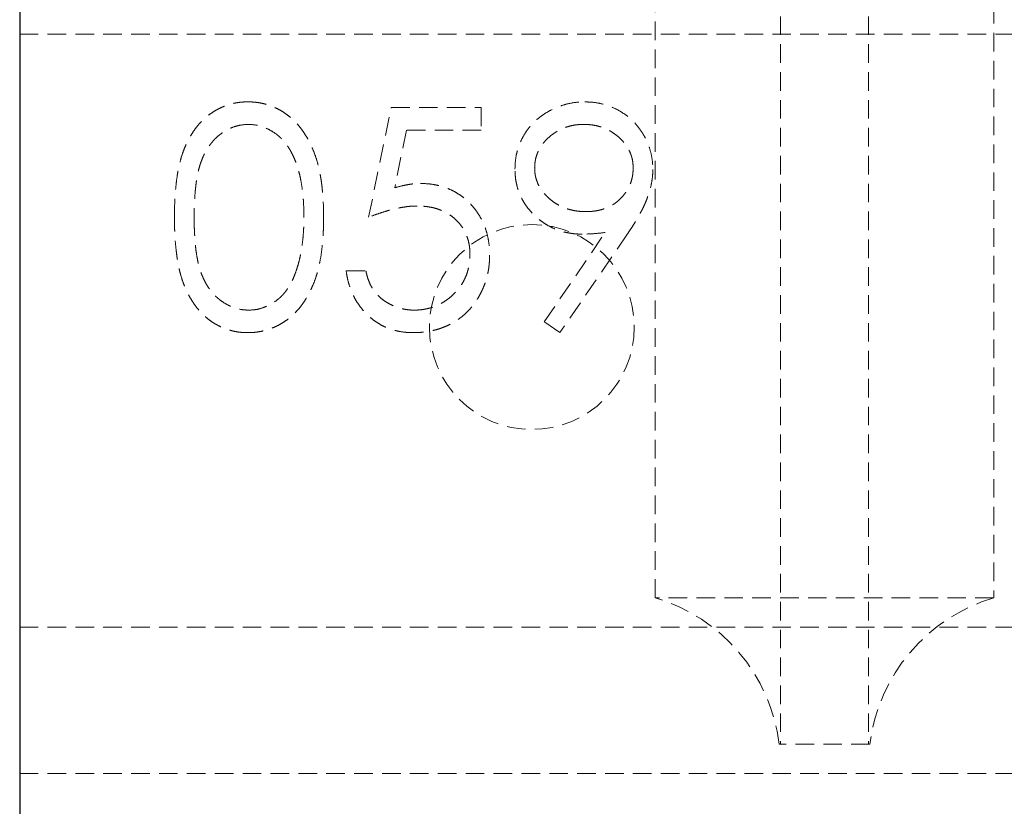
# Model space of a CAD drawing. Header units: millimetres. Extents: x -2922 to 3296, y -1758 to 2616.
# Tile 10 of 26: x -2922 to -2855, y 294 to 348. Entities that reach past the tile are written whole.
import ezdxf

# ---------------------------------------------------------------- set-up
doc = ezdxf.new("R2010")
doc.units = ezdxf.units.MM
doc.linetypes.add('HIDDEN', pattern=[1.905, 1.27, -0.635])
doc.layers.add('CAILLEBOTIS', color=1, linetype='Continuous', lineweight=25)

msp = doc.modelspace()

# ---------------------------------------------------------------- linework, layer by layer
at = {"color": 7, "linetype": 'HIDDEN', "lineweight": 18}
for p, q in [((-2870.238, 1976.518), (-2870.238, 298.018)), ((-2864.238, 1976.518), (-2864.238, 298.018)), ((-2878.81, 308.018), (-2878.81, 348.518)), ((-2855.666, 348.518), (-2855.666, 308.018)), ((-2922.238, 291.518), (-2922.238, 346.518)), ((-2922.238, 346.518), (3182.762, 346.518)), ((-2922.238, 346.518), (-2922.238, 306.018)), ((-2922.238, 346.518), (3187.762, 346.518)), ((-2898.392, 334.018), (-2896.853, 341.518)), ((-2896.853, 341.518), (-2890.7, 341.518)), ((-2890.7, 341.518), (-2890.7, 339.98)), ((-2895.802, 339.98), (-2896.61, 336.034)), ((-2890.7, 339.98), (-2895.802, 339.98)), ((-2886.391, 326.882), (-2882.22, 332.978)), ((-2880.697, 332.888), (-2885.315, 326.133)), ((-2899.93, 330.364), (-2898.584, 330.364)), ((-2885.315, 326.133), (-2886.391, 326.882)), ((-2855.666, 308.018), (-2878.81, 308.018)), ((-2922.238, 306.018), (-2922.238, 296.018)), ((-2922.238, 296.018), (-2922.238, 306.018)), ((-2922.238, 306.018), (3187.762, 306.018)), ((-2870.238, 298.018), (-2870.332, 298.018)), ((-2864.144, 298.018), (-2870.332, 298.018)), ((-2870.332, 298.018), (-2870.238, 298.018)), ((-2864.144, 298.018), (-2864.238, 298.018)), ((-2864.238, 298.018), (-2864.144, 298.018)), ((-2922.238, 296.018), (3187.762, 296.018))]:
    msp.add_line(p, q, dxfattribs=at)
msp.add_circle((-2887.238, 326.518), 7, dxfattribs=at)
msp.add_circle((-2887.238, 326.518), 7, dxfattribs=at)
for centre, start, end in [((-2882.238, 296.518), 7.18076, 73.40216), ((-2852.238, 296.518), 106.59784, 172.81924)]:
    msp.add_arc(centre, 12, start, end, dxfattribs=at)
for points, knots in [([(-2911.661, 334.012), (-2911.66, 334.253), (-2911.657, 334.72), (-2911.627, 335.4), (-2911.576, 336.038), (-2911.507, 336.635), (-2911.423, 337.189), (-2911.31, 337.7), (-2911.183, 338.17), (-2911.035, 338.601), (-2910.868, 338.997), (-2910.686, 339.368), (-2910.482, 339.711), (-2910.268, 340.033), (-2910.034, 340.329), (-2909.789, 340.601), (-2909.521, 340.845), (-2909.241, 341.067), (-2908.945, 341.262), (-2908.642, 341.434), (-2908.331, 341.58), (-2908.009, 341.696), (-2907.68, 341.791), (-2907.343, 341.856), (-2906.998, 341.897), (-2906.764, 341.901), (-2906.646, 341.903)], [0, 0, 0, 0, 0.068595, 0.133246, 0.194313, 0.251279, 0.304513, 0.354235, 0.400481, 0.443411, 0.484015, 0.523252, 0.561042, 0.5979, 0.633518, 0.668314, 0.702496, 0.736685, 0.770293, 0.803437, 0.835913, 0.86846, 0.900847, 0.933467, 0.966258, 1, 1, 1, 1]), ([(-2911.661, 334.012), (-2911.66, 334.253), (-2911.657, 334.72), (-2911.627, 335.4), (-2911.576, 336.038), (-2911.507, 336.635), (-2911.423, 337.189), (-2911.31, 337.7), (-2911.183, 338.17), (-2911.035, 338.601), (-2910.868, 338.997), (-2910.686, 339.368), (-2910.482, 339.711), (-2910.268, 340.033), (-2910.034, 340.329), (-2909.789, 340.601), (-2909.521, 340.845), (-2909.241, 341.067), (-2908.945, 341.262), (-2908.642, 341.434), (-2908.331, 341.58), (-2908.009, 341.696), (-2907.68, 341.791), (-2907.343, 341.856), (-2906.998, 341.897), (-2906.764, 341.901), (-2906.646, 341.903)], [0, 0, 0, 0, 0.068595, 0.133246, 0.194313, 0.251279, 0.304513, 0.354235, 0.400481, 0.443411, 0.484015, 0.523252, 0.561042, 0.5979, 0.633518, 0.668314, 0.702496, 0.736685, 0.770293, 0.803437, 0.835913, 0.86846, 0.900847, 0.933467, 0.966258, 1, 1, 1, 1]), ([(-2906.646, 341.903), (-2906.527, 341.901), (-2906.29, 341.896), (-2905.939, 341.857), (-2905.596, 341.79), (-2905.263, 341.696), (-2904.937, 341.58), (-2904.62, 341.434), (-2904.31, 341.264), (-2904.013, 341.064), (-2903.725, 340.841), (-2903.453, 340.589), (-2903.198, 340.311), (-2902.955, 340.009), (-2902.732, 339.678), (-2902.519, 339.323), (-2902.329, 338.938), (-2902.146, 338.53), (-2901.988, 338.088), (-2901.845, 337.613), (-2901.73, 337.101), (-2901.634, 336.553), (-2901.56, 335.969), (-2901.506, 335.348), (-2901.477, 334.691), (-2901.472, 334.242), (-2901.469, 334.012)], [0, 0, 0, 0, 0.033788, 0.067194, 0.099862, 0.132567, 0.165151, 0.197913, 0.231319, 0.265083, 0.299255, 0.334399, 0.369943, 0.406284, 0.444064, 0.482998, 0.523354, 0.565537, 0.609613, 0.656391, 0.705885, 0.758325, 0.813832, 0.872795, 0.934722, 1, 1, 1, 1]), ([(-2906.646, 341.903), (-2906.527, 341.901), (-2906.29, 341.896), (-2905.939, 341.857), (-2905.596, 341.79), (-2905.263, 341.696), (-2904.937, 341.58), (-2904.62, 341.434), (-2904.31, 341.264), (-2904.013, 341.064), (-2903.725, 340.841), (-2903.453, 340.589), (-2903.198, 340.311), (-2902.955, 340.009), (-2902.732, 339.678), (-2902.519, 339.323), (-2902.329, 338.938), (-2902.146, 338.53), (-2901.988, 338.088), (-2901.845, 337.613), (-2901.73, 337.101), (-2901.634, 336.553), (-2901.56, 335.969), (-2901.506, 335.348), (-2901.477, 334.691), (-2901.472, 334.242), (-2901.469, 334.012)], [0, 0, 0, 0, 0.033788, 0.067194, 0.099862, 0.132567, 0.165151, 0.197913, 0.231319, 0.265083, 0.299255, 0.334399, 0.369943, 0.406284, 0.444064, 0.482998, 0.523354, 0.565537, 0.609613, 0.656391, 0.705885, 0.758325, 0.813832, 0.872795, 0.934722, 1, 1, 1, 1]), ([(-2888.392, 337.308), (-2888.384, 337.518), (-2888.37, 337.93), (-2888.252, 338.532), (-2888.059, 339.101), (-2887.79, 339.636), (-2887.451, 340.129), (-2887.043, 340.573), (-2886.57, 340.962), (-2886.041, 341.296), (-2885.469, 341.565), (-2884.871, 341.763), (-2884.25, 341.88), (-2883.829, 341.895), (-2883.617, 341.903)], [0, 0, 0, 0, 0.085249, 0.167327, 0.248175, 0.328829, 0.409908, 0.490584, 0.572993, 0.658265, 0.744222, 0.82906, 0.913938, 1, 1, 1, 1]), ([(-2888.392, 337.308), (-2888.384, 337.518), (-2888.37, 337.93), (-2888.252, 338.532), (-2888.059, 339.101), (-2887.79, 339.636), (-2887.451, 340.129), (-2887.043, 340.573), (-2886.57, 340.962), (-2886.041, 341.296), (-2885.469, 341.565), (-2884.871, 341.763), (-2884.25, 341.88), (-2883.829, 341.895), (-2883.617, 341.903)], [0, 0, 0, 0, 0.085249, 0.167327, 0.248175, 0.328829, 0.409908, 0.490584, 0.572993, 0.658265, 0.744222, 0.82906, 0.913938, 1, 1, 1, 1]), ([(-2883.617, 341.903), (-2883.409, 341.895), (-2882.999, 341.879), (-2882.395, 341.766), (-2881.817, 341.575), (-2881.267, 341.31), (-2880.758, 340.979), (-2880.301, 340.584), (-2879.905, 340.125), (-2879.571, 339.614), (-2879.303, 339.065), (-2879.11, 338.492), (-2878.991, 337.898), (-2878.976, 337.496), (-2878.969, 337.293)], [0, 0, 0, 0, 0.0855321, 0.1690034, 0.2519432, 0.335682, 0.4194086, 0.5012649, 0.5837029, 0.6680004, 0.7519187, 0.8345977, 0.9165257, 1, 1, 1, 1]), ([(-2883.617, 341.903), (-2883.409, 341.895), (-2882.999, 341.879), (-2882.395, 341.766), (-2881.817, 341.575), (-2881.267, 341.31), (-2880.758, 340.979), (-2880.301, 340.584), (-2879.905, 340.125), (-2879.571, 339.614), (-2879.303, 339.065), (-2879.11, 338.492), (-2878.991, 337.898), (-2878.976, 337.496), (-2878.969, 337.293)], [0, 0, 0, 0, 0.0855321, 0.1690034, 0.2519432, 0.335682, 0.4194086, 0.5012649, 0.5837029, 0.6680004, 0.7519187, 0.8345977, 0.9165257, 1, 1, 1, 1]), ([(-2906.601, 340.364), (-2906.767, 340.356), (-2907.099, 340.338), (-2907.59, 340.215), (-2908.06, 340.001), (-2908.434, 339.765), (-2908.72, 339.541), (-2908.922, 339.346), (-2909.111, 339.134), (-2909.285, 338.901), (-2909.449, 338.65), (-2909.599, 338.38), (-2909.734, 338.089), (-2909.858, 337.778), (-2909.968, 337.437), (-2910.058, 337.061), (-2910.142, 336.648), (-2910.201, 336.194), (-2910.253, 335.705), (-2910.287, 335.176), (-2910.314, 334.61), (-2910.314, 334.219), (-2910.315, 334.018)], [0, 0, 0, 0, 0.060387, 0.120883, 0.182755, 0.247811, 0.281299, 0.315088, 0.349702, 0.384857, 0.420966, 0.458511, 0.497175, 0.537602, 0.580503, 0.627468, 0.678388, 0.733983, 0.793747, 0.857714, 0.926698, 1, 1, 1, 1]), ([(-2906.601, 340.364), (-2906.767, 340.356), (-2907.099, 340.338), (-2907.59, 340.215), (-2908.06, 340.001), (-2908.434, 339.765), (-2908.72, 339.541), (-2908.922, 339.346), (-2909.111, 339.134), (-2909.285, 338.901), (-2909.449, 338.65), (-2909.599, 338.38), (-2909.734, 338.089), (-2909.858, 337.778), (-2909.968, 337.437), (-2910.058, 337.061), (-2910.142, 336.648), (-2910.201, 336.194), (-2910.253, 335.705), (-2910.287, 335.176), (-2910.314, 334.61), (-2910.314, 334.219), (-2910.315, 334.018)], [0, 0, 0, 0, 0.060387, 0.120883, 0.182755, 0.247811, 0.281299, 0.315088, 0.349702, 0.384857, 0.420966, 0.458511, 0.497175, 0.537602, 0.580503, 0.627468, 0.678388, 0.733983, 0.793747, 0.857714, 0.926698, 1, 1, 1, 1]), ([(-2902.815, 334.018), (-2902.817, 334.198), (-2902.822, 334.551), (-2902.84, 335.068), (-2902.885, 335.558), (-2902.936, 336.025), (-2903.01, 336.465), (-2903.091, 336.883), (-2903.199, 337.273), (-2903.314, 337.641), (-2903.446, 337.983), (-2903.591, 338.3), (-2903.747, 338.595), (-2903.915, 338.866), (-2904.095, 339.115), (-2904.291, 339.336), (-2904.496, 339.537), (-2904.782, 339.766), (-2905.157, 340), (-2905.623, 340.215), (-2906.109, 340.338), (-2906.437, 340.356), (-2906.601, 340.364)], [0, 0, 0, 0, 0.065681, 0.128486, 0.188175, 0.245106, 0.299448, 0.350823, 0.399942, 0.446672, 0.491255, 0.533376, 0.573853, 0.612526, 0.649597, 0.685532, 0.720106, 0.753838, 0.818925, 0.880493, 0.940311, 1, 1, 1, 1]), ([(-2902.815, 334.018), (-2902.817, 334.198), (-2902.822, 334.551), (-2902.84, 335.068), (-2902.885, 335.558), (-2902.936, 336.025), (-2903.01, 336.465), (-2903.091, 336.883), (-2903.199, 337.273), (-2903.314, 337.641), (-2903.446, 337.983), (-2903.591, 338.3), (-2903.747, 338.595), (-2903.915, 338.866), (-2904.095, 339.115), (-2904.291, 339.336), (-2904.496, 339.537), (-2904.782, 339.766), (-2905.157, 340), (-2905.623, 340.215), (-2906.109, 340.338), (-2906.437, 340.356), (-2906.601, 340.364)], [0, 0, 0, 0, 0.065681, 0.128486, 0.188175, 0.245106, 0.299448, 0.350823, 0.399942, 0.446672, 0.491255, 0.533376, 0.573853, 0.612526, 0.649597, 0.685532, 0.720106, 0.753838, 0.818925, 0.880493, 0.940311, 1, 1, 1, 1]), ([(-2883.686, 340.364), (-2883.801, 340.361), (-2884.025, 340.354), (-2884.355, 340.316), (-2884.672, 340.246), (-2884.977, 340.15), (-2885.269, 340.026), (-2885.549, 339.876), (-2885.815, 339.697), (-2886.065, 339.494), (-2886.297, 339.275), (-2886.494, 339.036), (-2886.664, 338.789), (-2886.805, 338.531), (-2886.912, 338.26), (-2886.992, 337.978), (-2887.037, 337.684), (-2887.043, 337.485), (-2887.046, 337.383)], [0, 0, 0, 0, 0.068712, 0.134812, 0.199538, 0.263335, 0.326747, 0.390328, 0.454126, 0.519203, 0.58351, 0.645497, 0.70529, 0.763488, 0.821856, 0.880004, 0.939108, 1, 1, 1, 1]), ([(-2883.686, 340.364), (-2883.801, 340.361), (-2884.025, 340.354), (-2884.355, 340.316), (-2884.672, 340.246), (-2884.977, 340.15), (-2885.269, 340.026), (-2885.549, 339.876), (-2885.815, 339.697), (-2886.065, 339.494), (-2886.297, 339.275), (-2886.494, 339.036), (-2886.664, 338.789), (-2886.805, 338.531), (-2886.912, 338.26), (-2886.992, 337.978), (-2887.037, 337.684), (-2887.043, 337.485), (-2887.046, 337.383)], [0, 0, 0, 0, 0.068712, 0.134812, 0.199538, 0.263335, 0.326747, 0.390328, 0.454126, 0.519203, 0.58351, 0.645497, 0.70529, 0.763488, 0.821856, 0.880004, 0.939108, 1, 1, 1, 1]), ([(-2880.315, 337.383), (-2880.318, 337.485), (-2880.323, 337.684), (-2880.369, 337.978), (-2880.449, 338.26), (-2880.556, 338.531), (-2880.697, 338.789), (-2880.866, 339.037), (-2881.067, 339.274), (-2881.299, 339.494), (-2881.548, 339.697), (-2881.814, 339.876), (-2882.094, 340.026), (-2882.387, 340.15), (-2882.693, 340.246), (-2883.012, 340.316), (-2883.345, 340.354), (-2883.571, 340.361), (-2883.686, 340.364)], [0, 0, 0, 0, 0.06076, 0.119735, 0.177757, 0.235999, 0.29407, 0.353733, 0.415973, 0.48014, 0.545076, 0.608735, 0.672178, 0.735453, 0.799112, 0.864284, 0.930837, 1, 1, 1, 1]), ([(-2880.315, 337.383), (-2880.318, 337.485), (-2880.323, 337.684), (-2880.369, 337.978), (-2880.449, 338.26), (-2880.556, 338.531), (-2880.697, 338.789), (-2880.866, 339.037), (-2881.067, 339.274), (-2881.299, 339.494), (-2881.548, 339.697), (-2881.814, 339.876), (-2882.094, 340.026), (-2882.387, 340.15), (-2882.693, 340.246), (-2883.012, 340.316), (-2883.345, 340.354), (-2883.571, 340.361), (-2883.686, 340.364)], [0, 0, 0, 0, 0.06076, 0.119735, 0.177757, 0.235999, 0.29407, 0.353733, 0.415973, 0.48014, 0.545076, 0.608735, 0.672178, 0.735453, 0.799112, 0.864284, 0.930837, 1, 1, 1, 1]), ([(-2883.798, 332.864), (-2883.955, 332.868), (-2884.264, 332.876), (-2884.718, 332.939), (-2885.155, 333.036), (-2885.573, 333.18), (-2885.973, 333.359), (-2886.355, 333.581), (-2886.719, 333.843), (-2887.06, 334.142), (-2887.369, 334.471), (-2887.646, 334.818), (-2887.875, 335.189), (-2888.066, 335.576), (-2888.21, 335.984), (-2888.315, 336.409), (-2888.38, 336.853), (-2888.388, 337.155), (-2888.392, 337.308)], [0, 0, 0, 0, 0.0662949, 0.1301311, 0.1928622, 0.25436, 0.3159098, 0.3773381, 0.4402053, 0.5041751, 0.5680336, 0.6302277, 0.6908615, 0.7514218, 0.8114657, 0.8727505, 0.9353907, 1, 1, 1, 1]), ([(-2883.798, 332.864), (-2883.955, 332.868), (-2884.264, 332.876), (-2884.718, 332.939), (-2885.155, 333.036), (-2885.573, 333.18), (-2885.973, 333.359), (-2886.355, 333.581), (-2886.719, 333.843), (-2887.06, 334.142), (-2887.369, 334.471), (-2887.646, 334.818), (-2887.875, 335.189), (-2888.066, 335.576), (-2888.21, 335.984), (-2888.315, 336.409), (-2888.38, 336.853), (-2888.388, 337.155), (-2888.392, 337.308)], [0, 0, 0, 0, 0.0662949, 0.1301311, 0.1928622, 0.25436, 0.3159098, 0.3773381, 0.4402053, 0.5041751, 0.5680336, 0.6302277, 0.6908615, 0.7514218, 0.8114657, 0.8727505, 0.9353907, 1, 1, 1, 1]), ([(-2887.046, 337.383), (-2887.043, 337.282), (-2887.038, 337.082), (-2886.989, 336.789), (-2886.906, 336.507), (-2886.795, 336.235), (-2886.65, 335.975), (-2886.471, 335.728), (-2886.261, 335.492), (-2886.024, 335.27), (-2885.764, 335.066), (-2885.486, 334.888), (-2885.195, 334.738), (-2884.891, 334.617), (-2884.575, 334.52), (-2884.244, 334.451), (-2883.9, 334.413), (-2883.666, 334.406), (-2883.548, 334.403)], [0, 0, 0, 0, 0.05954, 0.117423, 0.17444, 0.231734, 0.289722, 0.3492, 0.410516, 0.47508, 0.540094, 0.604444, 0.668697, 0.73211, 0.796739, 0.862906, 0.930462, 1, 1, 1, 1]), ([(-2887.046, 337.383), (-2887.043, 337.282), (-2887.038, 337.082), (-2886.989, 336.789), (-2886.906, 336.507), (-2886.795, 336.235), (-2886.65, 335.975), (-2886.471, 335.728), (-2886.261, 335.492), (-2886.024, 335.27), (-2885.764, 335.066), (-2885.486, 334.888), (-2885.195, 334.738), (-2884.891, 334.617), (-2884.575, 334.52), (-2884.244, 334.451), (-2883.9, 334.413), (-2883.666, 334.406), (-2883.548, 334.403)], [0, 0, 0, 0, 0.05954, 0.117423, 0.17444, 0.231734, 0.289722, 0.3492, 0.410516, 0.47508, 0.540094, 0.604444, 0.668697, 0.73211, 0.796739, 0.862906, 0.930462, 1, 1, 1, 1]), ([(-2883.548, 334.403), (-2883.429, 334.406), (-2883.197, 334.412), (-2882.856, 334.451), (-2882.535, 334.519), (-2882.232, 334.618), (-2881.945, 334.736), (-2881.677, 334.887), (-2881.428, 335.067), (-2881.198, 335.269), (-2880.993, 335.494), (-2880.811, 335.73), (-2880.656, 335.976), (-2880.534, 336.238), (-2880.433, 336.507), (-2880.363, 336.79), (-2880.325, 337.083), (-2880.318, 337.282), (-2880.315, 337.383)], [0, 0, 0, 0, 0.072713, 0.141547, 0.208363, 0.272462, 0.33539, 0.397711, 0.459383, 0.522098, 0.584315, 0.644392, 0.703345, 0.761509, 0.82003, 0.878517, 0.938265, 1, 1, 1, 1]), ([(-2883.548, 334.403), (-2883.429, 334.406), (-2883.197, 334.412), (-2882.856, 334.451), (-2882.535, 334.519), (-2882.232, 334.618), (-2881.945, 334.736), (-2881.677, 334.887), (-2881.428, 335.067), (-2881.198, 335.269), (-2880.993, 335.494), (-2880.811, 335.73), (-2880.656, 335.976), (-2880.534, 336.238), (-2880.433, 336.507), (-2880.363, 336.79), (-2880.325, 337.083), (-2880.318, 337.282), (-2880.315, 337.383)], [0, 0, 0, 0, 0.072713, 0.141547, 0.208363, 0.272462, 0.33539, 0.397711, 0.459383, 0.522098, 0.584315, 0.644392, 0.703345, 0.761509, 0.82003, 0.878517, 0.938265, 1, 1, 1, 1]), ([(-2878.969, 337.293), (-2878.974, 337.136), (-2878.984, 336.816), (-2879.056, 336.331), (-2879.178, 335.836), (-2879.316, 335.418), (-2879.449, 335.072), (-2879.575, 334.798), (-2879.714, 334.511), (-2879.877, 334.212), (-2880.051, 333.898), (-2880.249, 333.572), (-2880.464, 333.233), (-2880.618, 333.005), (-2880.697, 332.888)], [0, 0, 0, 0, 0.09832, 0.199417, 0.305603, 0.416162, 0.474582, 0.537006, 0.603857, 0.67409, 0.749417, 0.828253, 0.912054, 1, 1, 1, 1]), ([(-2878.969, 337.293), (-2878.974, 337.136), (-2878.984, 336.816), (-2879.056, 336.331), (-2879.178, 335.836), (-2879.316, 335.418), (-2879.449, 335.072), (-2879.575, 334.798), (-2879.714, 334.511), (-2879.877, 334.212), (-2880.051, 333.898), (-2880.249, 333.572), (-2880.464, 333.233), (-2880.618, 333.005), (-2880.697, 332.888)], [0, 0, 0, 0, 0.09832, 0.199417, 0.305603, 0.416162, 0.474582, 0.537006, 0.603857, 0.67409, 0.749417, 0.828253, 0.912054, 1, 1, 1, 1]), ([(-2896.61, 336.034), (-2896.451, 336.078), (-2896.144, 336.163), (-2895.689, 336.257), (-2895.258, 336.314), (-2894.979, 336.322), (-2894.843, 336.326)], [0, 0, 0, 0, 0.275068, 0.532901, 0.773973, 1, 1, 1, 1]), ([(-2896.61, 336.034), (-2896.451, 336.078), (-2896.144, 336.163), (-2895.689, 336.257), (-2895.258, 336.314), (-2894.979, 336.322), (-2894.843, 336.326)], [0, 0, 0, 0, 0.275068, 0.532901, 0.773973, 1, 1, 1, 1]), ([(-2894.843, 336.326), (-2894.676, 336.322), (-2894.346, 336.315), (-2893.864, 336.247), (-2893.404, 336.139), (-2892.967, 335.988), (-2892.552, 335.796), (-2892.163, 335.555), (-2891.794, 335.275), (-2891.451, 334.952), (-2891.14, 334.596), (-2890.867, 334.214), (-2890.635, 333.809), (-2890.448, 333.377), (-2890.299, 332.923), (-2890.2, 332.442), (-2890.134, 331.939), (-2890.126, 331.594), (-2890.123, 331.419)], [0, 0, 0, 0, 0.0658076, 0.1293943, 0.1908941, 0.2512811, 0.310815, 0.370371, 0.4307683, 0.4928813, 0.5551039, 0.6160671, 0.677256, 0.7382598, 0.8007621, 0.8647776, 0.9310453, 1, 1, 1, 1]), ([(-2894.843, 336.326), (-2894.676, 336.322), (-2894.346, 336.315), (-2893.864, 336.247), (-2893.404, 336.139), (-2892.967, 335.988), (-2892.552, 335.796), (-2892.163, 335.555), (-2891.794, 335.275), (-2891.451, 334.952), (-2891.14, 334.596), (-2890.867, 334.214), (-2890.635, 333.809), (-2890.448, 333.377), (-2890.299, 332.923), (-2890.2, 332.442), (-2890.134, 331.939), (-2890.126, 331.594), (-2890.123, 331.419)], [0, 0, 0, 0, 0.0658076, 0.1293943, 0.1908941, 0.2512811, 0.310815, 0.370371, 0.4307683, 0.4928813, 0.5551039, 0.6160671, 0.677256, 0.7382598, 0.8007621, 0.8647776, 0.9310453, 1, 1, 1, 1]), ([(-2895.087, 334.787), (-2895.203, 334.785), (-2895.443, 334.78), (-2895.811, 334.742), (-2896.198, 334.681), (-2896.602, 334.597), (-2897.025, 334.487), (-2897.465, 334.355), (-2897.924, 334.198), (-2898.233, 334.079), (-2898.392, 334.018)], [0, 0, 0, 0, 0.102203, 0.2110233, 0.3250997, 0.4465021, 0.5737877, 0.7089007, 0.8503579, 1, 1, 1, 1]), ([(-2895.087, 334.787), (-2895.203, 334.785), (-2895.443, 334.78), (-2895.811, 334.742), (-2896.198, 334.681), (-2896.602, 334.597), (-2897.025, 334.487), (-2897.465, 334.355), (-2897.924, 334.198), (-2898.233, 334.079), (-2898.392, 334.018)], [0, 0, 0, 0, 0.102203, 0.2110233, 0.3250997, 0.4465021, 0.5737877, 0.7089007, 0.8503579, 1, 1, 1, 1]), ([(-2891.469, 331.476), (-2891.472, 331.596), (-2891.477, 331.832), (-2891.522, 332.176), (-2891.601, 332.502), (-2891.71, 332.812), (-2891.848, 333.104), (-2892.017, 333.38), (-2892.22, 333.636), (-2892.452, 333.872), (-2892.706, 334.09), (-2892.986, 334.276), (-2893.287, 334.432), (-2893.606, 334.567), (-2893.948, 334.664), (-2894.309, 334.736), (-2894.691, 334.779), (-2894.952, 334.784), (-2895.087, 334.787)], [0, 0, 0, 0, 0.0653514, 0.127916, 0.1883602, 0.2472161, 0.3056301, 0.3637698, 0.4226609, 0.4826873, 0.5433002, 0.604118, 0.6649649, 0.7274135, 0.7914676, 0.8580554, 0.9270368, 1, 1, 1, 1]), ([(-2891.469, 331.476), (-2891.472, 331.596), (-2891.477, 331.832), (-2891.522, 332.176), (-2891.601, 332.502), (-2891.71, 332.812), (-2891.848, 333.104), (-2892.017, 333.38), (-2892.22, 333.636), (-2892.452, 333.872), (-2892.706, 334.09), (-2892.986, 334.276), (-2893.287, 334.432), (-2893.606, 334.567), (-2893.948, 334.664), (-2894.309, 334.736), (-2894.691, 334.779), (-2894.952, 334.784), (-2895.087, 334.787)], [0, 0, 0, 0, 0.0653514, 0.127916, 0.1883602, 0.2472161, 0.3056301, 0.3637698, 0.4226609, 0.4826873, 0.5433002, 0.604118, 0.6649649, 0.7274135, 0.7914676, 0.8580554, 0.9270368, 1, 1, 1, 1]), ([(-2906.646, 326.133), (-2906.764, 326.135), (-2906.998, 326.139), (-2907.343, 326.18), (-2907.679, 326.246), (-2908.006, 326.338), (-2908.326, 326.45), (-2908.635, 326.596), (-2908.936, 326.765), (-2909.229, 326.957), (-2909.507, 327.177), (-2909.774, 327.42), (-2910.021, 327.693), (-2910.25, 327.99), (-2910.469, 328.311), (-2910.67, 328.657), (-2910.856, 329.03), (-2911.026, 329.43), (-2911.176, 329.863), (-2911.309, 330.335), (-2911.414, 330.85), (-2911.504, 331.403), (-2911.577, 331.998), (-2911.626, 332.633), (-2911.657, 333.31), (-2911.66, 333.774), (-2911.661, 334.012)], [0, 0, 0, 0, 0.033787, 0.066622, 0.099285, 0.131361, 0.163585, 0.196104, 0.228902, 0.262158, 0.295991, 0.330218, 0.36506, 0.400951, 0.43762, 0.475708, 0.515381, 0.556414, 0.599765, 0.646424, 0.696431, 0.749782, 0.806573, 0.867436, 0.931887, 1, 1, 1, 1]), ([(-2906.646, 326.133), (-2906.764, 326.135), (-2906.998, 326.139), (-2907.343, 326.18), (-2907.679, 326.246), (-2908.006, 326.338), (-2908.326, 326.45), (-2908.635, 326.596), (-2908.936, 326.765), (-2909.229, 326.957), (-2909.507, 327.177), (-2909.774, 327.42), (-2910.021, 327.693), (-2910.25, 327.99), (-2910.469, 328.311), (-2910.67, 328.657), (-2910.856, 329.03), (-2911.026, 329.43), (-2911.176, 329.863), (-2911.309, 330.335), (-2911.414, 330.85), (-2911.504, 331.403), (-2911.577, 331.998), (-2911.626, 332.633), (-2911.657, 333.31), (-2911.66, 333.774), (-2911.661, 334.012)], [0, 0, 0, 0, 0.033787, 0.066622, 0.099285, 0.131361, 0.163585, 0.196104, 0.228902, 0.262158, 0.295991, 0.330218, 0.36506, 0.400951, 0.43762, 0.475708, 0.515381, 0.556414, 0.599765, 0.646424, 0.696431, 0.749782, 0.806573, 0.867436, 0.931887, 1, 1, 1, 1]), ([(-2910.315, 334.018), (-2910.314, 333.818), (-2910.313, 333.429), (-2910.287, 332.864), (-2910.252, 332.337), (-2910.207, 331.847), (-2910.139, 331.397), (-2910.063, 330.982), (-2909.971, 330.605), (-2909.861, 330.264), (-2909.737, 329.953), (-2909.601, 329.663), (-2909.455, 329.392), (-2909.292, 329.141), (-2909.114, 328.91), (-2908.925, 328.694), (-2908.719, 328.502), (-2908.434, 328.272), (-2908.058, 328.034), (-2907.584, 327.827), (-2907.097, 327.697), (-2906.766, 327.68), (-2906.601, 327.672)], [0, 0, 0, 0, 0.072951, 0.141584, 0.205926, 0.265301, 0.320597, 0.371817, 0.41879, 0.461699, 0.502134, 0.540804, 0.578181, 0.614297, 0.649678, 0.684299, 0.718359, 0.752081, 0.817652, 0.879722, 0.939966, 1, 1, 1, 1]), ([(-2910.315, 334.018), (-2910.314, 333.818), (-2910.313, 333.429), (-2910.287, 332.864), (-2910.252, 332.337), (-2910.207, 331.847), (-2910.139, 331.397), (-2910.063, 330.982), (-2909.971, 330.605), (-2909.861, 330.264), (-2909.737, 329.953), (-2909.601, 329.663), (-2909.455, 329.392), (-2909.292, 329.141), (-2909.114, 328.91), (-2908.925, 328.694), (-2908.719, 328.502), (-2908.434, 328.272), (-2908.058, 328.034), (-2907.584, 327.827), (-2907.097, 327.697), (-2906.766, 327.68), (-2906.601, 327.672)], [0, 0, 0, 0, 0.072951, 0.141584, 0.205926, 0.265301, 0.320597, 0.371817, 0.41879, 0.461699, 0.502134, 0.540804, 0.578181, 0.614297, 0.649678, 0.684299, 0.718359, 0.752081, 0.817652, 0.879722, 0.939966, 1, 1, 1, 1]), ([(-2901.469, 334.012), (-2901.472, 333.783), (-2901.477, 333.336), (-2901.505, 332.682), (-2901.561, 332.065), (-2901.63, 331.483), (-2901.726, 330.938), (-2901.845, 330.429), (-2901.976, 329.954), (-2902.138, 329.516), (-2902.316, 329.109), (-2902.509, 328.729), (-2902.716, 328.372), (-2902.941, 328.042), (-2903.181, 327.737), (-2903.442, 327.46), (-2903.714, 327.207), (-2904.003, 326.981), (-2904.305, 326.783), (-2904.613, 326.607), (-2904.934, 326.464), (-2905.259, 326.342), (-2905.594, 326.249), (-2905.938, 326.184), (-2906.289, 326.139), (-2906.527, 326.135), (-2906.646, 326.133)], [0, 0, 0, 0, 0.0650633, 0.1267732, 0.1855158, 0.2407647, 0.2929798, 0.3422504, 0.3889193, 0.4327757, 0.4746284, 0.5147747, 0.5536059, 0.5914264, 0.6280281, 0.6638036, 0.6989843, 0.7335915, 0.7676285, 0.8012083, 0.8342638, 0.8669807, 0.8997197, 0.9327019, 0.9661759, 1, 1, 1, 1]), ([(-2901.469, 334.012), (-2901.472, 333.783), (-2901.477, 333.336), (-2901.505, 332.682), (-2901.561, 332.065), (-2901.63, 331.483), (-2901.726, 330.938), (-2901.845, 330.429), (-2901.976, 329.954), (-2902.138, 329.516), (-2902.316, 329.109), (-2902.509, 328.729), (-2902.716, 328.372), (-2902.941, 328.042), (-2903.181, 327.737), (-2903.442, 327.46), (-2903.714, 327.207), (-2904.003, 326.981), (-2904.305, 326.783), (-2904.613, 326.607), (-2904.934, 326.464), (-2905.259, 326.342), (-2905.594, 326.249), (-2905.938, 326.184), (-2906.289, 326.139), (-2906.527, 326.135), (-2906.646, 326.133)], [0, 0, 0, 0, 0.0650633, 0.1267732, 0.1855158, 0.2407647, 0.2929798, 0.3422504, 0.3889193, 0.4327757, 0.4746284, 0.5147747, 0.5536059, 0.5914264, 0.6280281, 0.6638036, 0.6989843, 0.7335915, 0.7676285, 0.8012083, 0.8342638, 0.8669807, 0.8997197, 0.9327019, 0.9661759, 1, 1, 1, 1]), ([(-2903.383, 330.247), (-2903.338, 330.381), (-2903.246, 330.653), (-2903.127, 331.074), (-2903.034, 331.517), (-2902.95, 331.977), (-2902.893, 332.459), (-2902.847, 332.961), (-2902.82, 333.483), (-2902.817, 333.838), (-2902.815, 334.018)], [0, 0, 0, 0, 0.110588, 0.224542, 0.342503, 0.464324, 0.590756, 0.722227, 0.858843, 1, 1, 1, 1]), ([(-2903.383, 330.247), (-2903.338, 330.381), (-2903.246, 330.653), (-2903.127, 331.074), (-2903.034, 331.517), (-2902.95, 331.977), (-2902.893, 332.459), (-2902.847, 332.961), (-2902.82, 333.483), (-2902.817, 333.838), (-2902.815, 334.018)], [0, 0, 0, 0, 0.110588, 0.224542, 0.342503, 0.464324, 0.590756, 0.722227, 0.858843, 1, 1, 1, 1]), ([(-2882.22, 332.978), (-2882.486, 332.946), (-2883.01, 332.882), (-2883.538, 332.87), (-2883.798, 332.864)], [0, 0, 0, 0, 0.507858, 1, 1, 1, 1]), ([(-2882.22, 332.978), (-2882.486, 332.946), (-2883.01, 332.882), (-2883.538, 332.87), (-2883.798, 332.864)], [0, 0, 0, 0, 0.507858, 1, 1, 1, 1]), ([(-2890.123, 331.419), (-2890.125, 331.297), (-2890.131, 331.054), (-2890.16, 330.693), (-2890.215, 330.34), (-2890.29, 329.995), (-2890.386, 329.658), (-2890.503, 329.328), (-2890.647, 329.007), (-2890.803, 328.693), (-2890.98, 328.392), (-2891.176, 328.111), (-2891.384, 327.845), (-2891.607, 327.597), (-2891.848, 327.369), (-2892.103, 327.159), (-2892.372, 326.964), (-2892.658, 326.792), (-2892.954, 326.633), (-2893.265, 326.503), (-2893.584, 326.387), (-2893.916, 326.295), (-2894.259, 326.222), (-2894.615, 326.173), (-2894.981, 326.137), (-2895.229, 326.135), (-2895.354, 326.133)], [0, 0, 0, 0, 0.044014, 0.087434, 0.130118, 0.172554, 0.214555, 0.256298, 0.298438, 0.340849, 0.382715, 0.423924, 0.464246, 0.504074, 0.543862, 0.583567, 0.623094, 0.663229, 0.703551, 0.743938, 0.784541, 0.82575, 0.867757, 0.910745, 0.954914, 1, 1, 1, 1]), ([(-2890.123, 331.419), (-2890.125, 331.297), (-2890.131, 331.054), (-2890.16, 330.693), (-2890.215, 330.34), (-2890.29, 329.995), (-2890.386, 329.658), (-2890.503, 329.328), (-2890.647, 329.007), (-2890.803, 328.693), (-2890.98, 328.392), (-2891.176, 328.111), (-2891.384, 327.845), (-2891.607, 327.597), (-2891.848, 327.369), (-2892.103, 327.159), (-2892.372, 326.964), (-2892.658, 326.792), (-2892.954, 326.633), (-2893.265, 326.503), (-2893.584, 326.387), (-2893.916, 326.295), (-2894.259, 326.222), (-2894.615, 326.173), (-2894.981, 326.137), (-2895.229, 326.135), (-2895.354, 326.133)], [0, 0, 0, 0, 0.044014, 0.087434, 0.130118, 0.172554, 0.214555, 0.256298, 0.298438, 0.340849, 0.382715, 0.423924, 0.464246, 0.504074, 0.543862, 0.583567, 0.623094, 0.663229, 0.703551, 0.743938, 0.784541, 0.82575, 0.867757, 0.910745, 0.954914, 1, 1, 1, 1]), ([(-2895.276, 327.672), (-2895.147, 327.675), (-2894.895, 327.682), (-2894.523, 327.736), (-2894.163, 327.818), (-2893.821, 327.941), (-2893.488, 328.09), (-2893.175, 328.282), (-2892.871, 328.502), (-2892.586, 328.755), (-2892.325, 329.033), (-2892.095, 329.331), (-2891.903, 329.649), (-2891.741, 329.981), (-2891.619, 330.331), (-2891.531, 330.697), (-2891.479, 331.081), (-2891.472, 331.343), (-2891.469, 331.476)], [0, 0, 0, 0, 0.064207, 0.126425, 0.18768, 0.248216, 0.308305, 0.369661, 0.431699, 0.495947, 0.559758, 0.622295, 0.683911, 0.745092, 0.80674, 0.869087, 0.93329, 1, 1, 1, 1]), ([(-2895.276, 327.672), (-2895.147, 327.675), (-2894.895, 327.682), (-2894.523, 327.736), (-2894.163, 327.818), (-2893.821, 327.941), (-2893.488, 328.09), (-2893.175, 328.282), (-2892.871, 328.502), (-2892.586, 328.755), (-2892.325, 329.033), (-2892.095, 329.331), (-2891.903, 329.649), (-2891.741, 329.981), (-2891.619, 330.331), (-2891.531, 330.697), (-2891.479, 331.081), (-2891.472, 331.343), (-2891.469, 331.476)], [0, 0, 0, 0, 0.064207, 0.126425, 0.18768, 0.248216, 0.308305, 0.369661, 0.431699, 0.495947, 0.559758, 0.622295, 0.683911, 0.745092, 0.80674, 0.869087, 0.93329, 1, 1, 1, 1]), ([(-2906.601, 327.672), (-2906.435, 327.679), (-2906.103, 327.692), (-2905.618, 327.824), (-2905.147, 328.024), (-2904.779, 328.259), (-2904.498, 328.483), (-2904.297, 328.675), (-2904.112, 328.889), (-2903.937, 329.12), (-2903.777, 329.372), (-2903.631, 329.644), (-2903.498, 329.938), (-2903.422, 330.142), (-2903.383, 330.247)], [0, 0, 0, 0, 0.112813, 0.225394, 0.339595, 0.459675, 0.521735, 0.583926, 0.648174, 0.713881, 0.781004, 0.851451, 0.924051, 1, 1, 1, 1]), ([(-2906.601, 327.672), (-2906.435, 327.679), (-2906.103, 327.692), (-2905.618, 327.824), (-2905.147, 328.024), (-2904.779, 328.259), (-2904.498, 328.483), (-2904.297, 328.675), (-2904.112, 328.889), (-2903.937, 329.12), (-2903.777, 329.372), (-2903.631, 329.644), (-2903.498, 329.938), (-2903.422, 330.142), (-2903.383, 330.247)], [0, 0, 0, 0, 0.112813, 0.225394, 0.339595, 0.459675, 0.521735, 0.583926, 0.648174, 0.713881, 0.781004, 0.851451, 0.924051, 1, 1, 1, 1]), ([(-2895.354, 326.133), (-2895.503, 326.136), (-2895.798, 326.142), (-2896.228, 326.203), (-2896.643, 326.29), (-2897.038, 326.422), (-2897.416, 326.586), (-2897.774, 326.794), (-2898.119, 327.03), (-2898.439, 327.308), (-2898.735, 327.612), (-2899, 327.942), (-2899.237, 328.292), (-2899.44, 328.664), (-2899.614, 329.058), (-2899.75, 329.474), (-2899.86, 329.911), (-2899.907, 330.212), (-2899.93, 330.364)], [0, 0, 0, 0, 0.065421, 0.128708, 0.190236, 0.250724, 0.310637, 0.370766, 0.431615, 0.493523, 0.555883, 0.617342, 0.678668, 0.740711, 0.802985, 0.866803, 0.932347, 1, 1, 1, 1]), ([(-2895.354, 326.133), (-2895.503, 326.136), (-2895.798, 326.142), (-2896.228, 326.203), (-2896.643, 326.29), (-2897.038, 326.422), (-2897.416, 326.586), (-2897.774, 326.794), (-2898.119, 327.03), (-2898.439, 327.308), (-2898.735, 327.612), (-2899, 327.942), (-2899.237, 328.292), (-2899.44, 328.664), (-2899.614, 329.058), (-2899.75, 329.474), (-2899.86, 329.911), (-2899.907, 330.212), (-2899.93, 330.364)], [0, 0, 0, 0, 0.065421, 0.128708, 0.190236, 0.250724, 0.310637, 0.370766, 0.431615, 0.493523, 0.555883, 0.617342, 0.678668, 0.740711, 0.802985, 0.866803, 0.932347, 1, 1, 1, 1]), ([(-2898.584, 330.364), (-2898.551, 330.221), (-2898.487, 329.946), (-2898.348, 329.56), (-2898.177, 329.216), (-2897.974, 328.909), (-2897.731, 328.642), (-2897.455, 328.403), (-2897.145, 328.188), (-2896.8, 328.009), (-2896.437, 327.856), (-2896.056, 327.754), (-2895.669, 327.683), (-2895.407, 327.676), (-2895.276, 327.672)], [0, 0, 0, 0, 0.094687, 0.181994, 0.264377, 0.34218, 0.418618, 0.496509, 0.577369, 0.661511, 0.746733, 0.831258, 0.915206, 1, 1, 1, 1]), ([(-2898.584, 330.364), (-2898.551, 330.221), (-2898.487, 329.946), (-2898.348, 329.56), (-2898.177, 329.216), (-2897.974, 328.909), (-2897.731, 328.642), (-2897.455, 328.403), (-2897.145, 328.188), (-2896.8, 328.009), (-2896.437, 327.856), (-2896.056, 327.754), (-2895.669, 327.683), (-2895.407, 327.676), (-2895.276, 327.672)], [0, 0, 0, 0, 0.094687, 0.181994, 0.264377, 0.34218, 0.418618, 0.496509, 0.577369, 0.661511, 0.746733, 0.831258, 0.915206, 1, 1, 1, 1])]:
    msp.add_open_spline(points, degree=3, knots=knots, dxfattribs=at)
at = {"layer": 'CAILLEBOTIS'}
msp.add_line((-2922.238, 2031.518), (-2922.238, -1758.482), dxfattribs=at)

doc.saveas('drawing.dxf')
